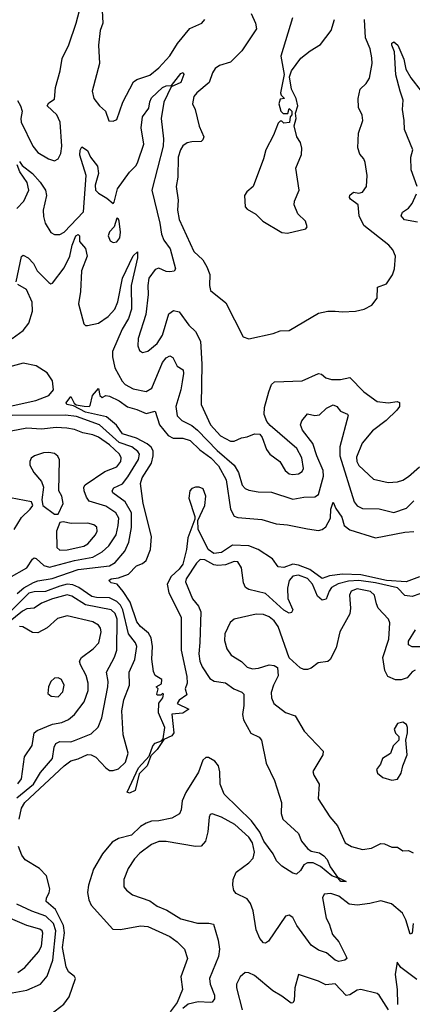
# Model space of a CAD drawing. Extents: x 2056909 to 2160450, y 827444 to 1016825.
# Tile 156 of 256: x 2132306 to 2134446, y 870085 to 875454. Entities that reach past the tile are written whole.
import ezdxf

# ---------------------------------------------------------------- set-up
doc = ezdxf.new("R2010")
doc.units = 0

msp = doc.modelspace()

# ---------------------------------------------------------------- linework, layer by layer
at = {"layer": '0CON10XD'}
for points in [[(2132294.1, 875014.1), (2132311.1, 874985), (2132320, 874955), (2132311.9, 874915), (2132314.4, 874895), (2132376.9, 874765), (2132405, 874730.6), (2132463.8, 874695), (2132495, 874684), (2132516, 874695), (2132530, 874725), (2132535.4, 874765), (2132526.5, 874895), (2132507.7, 874935), (2132456, 874985), (2132465, 875001.2), (2132495, 875020), (2132500.3, 875085), (2132527.3, 875175), (2132537.8, 875242.2), (2132573.5, 875316.5), (2132614.6, 875435), (2132631.8, 875505)], [(2132754.7, 875504.7), (2132759.4, 875435), (2132744.7, 875395), (2132734.7, 875315.3), (2132740.8, 875215), (2132700.5, 875065), (2132710, 875025), (2132740, 874985), (2132773.8, 874955), (2132791.7, 874901.7), (2132815, 874900), (2132835, 874910), (2132868.9, 875005), (2132925.4, 875114.6), (2132945, 875127.8), (2133015, 875152.1), (2133065, 875192.1), (2133125, 875256.7), (2133165.4, 875325), (2133233.8, 875406.2), (2133298.8, 875435), (2133314.4, 875455)], [(2133568.3, 875488.3), (2133591.4, 875435), (2133597.1, 875405), (2133516.7, 875285), (2133455, 875222.2), (2133395, 875204.5), (2133371.5, 875188.5), (2133356.4, 875165), (2133338, 875112), (2133270.6, 875055), (2133255.5, 875035), (2133248.1, 874995), (2133261.9, 874965), (2133283.3, 874873.3), (2133309.6, 874815), (2133305, 874798), (2133295, 874790), (2133245, 874788.4), (2133218, 874782), (2133195, 874766.9), (2133181.7, 874745), (2133170.4, 874705), (2133167.8, 874595), (2133158.2, 874545), (2133170.5, 874470.5), (2133166.8, 874415), (2133174.3, 874364.3), (2133255, 874190.8), (2133305, 874144.2), (2133326.5, 874106.5), (2133342.7, 874065), (2133340, 874005), (2133346.4, 873976.4), (2133429.1, 873909.1), (2133523.8, 873725), (2133555, 873714.3), (2133687, 873743), (2133725, 873757.8), (2133775, 873759.2), (2133935, 873853.8), (2133985, 873864.2), (2134025, 873864.2), (2134065, 873860), (2134135.9, 873864.1), (2134183.9, 873876.1), (2134225, 873896.7), (2134253.9, 873936.1), (2134256.2, 873995), (2134305.9, 874014.1), (2134337.6, 874062.4), (2134348.6, 874095), (2134354.5, 874165), (2134339.5, 874199.5), (2134317.5, 874225), (2134182.4, 874332.4), (2134156.4, 874385), (2134150, 874445), (2134109.2, 874475), (2134104.3, 874485), (2134105, 874496.7), (2134125, 874514), (2134155, 874508.6), (2134175, 874512.9), (2134195.5, 874545), (2134200, 874605), (2134189.2, 874675), (2134181.2, 874695), (2134160.3, 874720.3), (2134149.2, 874755), (2134152.2, 874835), (2134177.1, 874905), (2134172.9, 874932.9), (2134152.9, 874975), (2134150, 875025), (2134162.5, 875075), (2134194.6, 875105.4), (2134212.9, 875135), (2134226.5, 875215), (2134225.4, 875245.4), (2134215.4, 875295), (2134191.6, 875355), (2134184.7, 875455)], [(2133792.1, 875465), (2133730, 875255), (2133747.5, 875155), (2133727.5, 875055), (2133731.7, 875041.7), (2133750, 875025), (2133725, 875020), (2133717.5, 874995), (2133730, 874955), (2133741.7, 874941.7), (2133768.3, 874941.7), (2133775, 874970), (2133790, 874955), (2133790, 874935), (2133780, 874925), (2133777, 874893), (2133745, 874890), (2133735, 874900), (2133725, 874900), (2133715, 874890), (2133690, 874825), (2133648, 874745), (2133634, 874695), (2133578.8, 874545), (2133543.3, 874515), (2133531.2, 874495), (2133535, 874433.3), (2133545, 874421.2), (2133593.9, 874393.9), (2133631.2, 874355), (2133735, 874293.8), (2133765, 874290), (2133865, 874314), (2133873.3, 874325), (2133863.3, 874355), (2133821.2, 874395), (2133801.2, 874445), (2133803.8, 874465), (2133830, 874525), (2133811.4, 874645), (2133841.2, 874718.8), (2133844.1, 874754.1), (2133836, 874785), (2133816.2, 874815), (2133802.5, 874875), (2133812.5, 874915), (2133810, 874945), (2133822.5, 874985), (2133812.5, 875025), (2133786.7, 875075), (2133777, 875143), (2133786.7, 875175), (2133838.8, 875245), (2133888.8, 875285), (2133945, 875318.8), (2134004.2, 875395.8), (2134021.4, 875455)], [(2134471.8, 874545), (2134439.4, 874635), (2134437.5, 874705), (2134449.6, 874745), (2134402.5, 874855), (2134402.3, 874905), (2134392.2, 874965), (2134396.8, 875015), (2134380.3, 875065), (2134356.5, 875153.5), (2134348.5, 875278.5), (2134334.5, 875315.5), (2134335, 875326.2), (2134345, 875332.9), (2134366.4, 875315), (2134399.6, 875239.6), (2134411.1, 875185), (2134437.6, 875137.6), (2134495, 875064.4)], [(2132305, 874680), (2132319.4, 874659.4), (2132375, 874615.3), (2132418.3, 874568.3), (2132447.1, 874525), (2132452.3, 874495), (2132433.8, 874415), (2132435, 874380), (2132445.3, 874345.3), (2132475, 874294.4), (2132495, 874283.3), (2132525, 874282.5), (2132548.5, 874295), (2132654.3, 874405.7), (2132667.4, 874605), (2132633.9, 874715), (2132635, 874742.5), (2132645, 874760), (2132675, 874740), (2132692.2, 874705), (2132730.8, 874655), (2132734.7, 874615), (2132717.8, 874552.2), (2132719.2, 874525), (2132735, 874507.5), (2132780.9, 874480.9), (2132815, 874452.5), (2132821.2, 874458.8), (2132838.5, 874531.5), (2132905, 874622.1), (2132940.8, 874659.2), (2132950.7, 874679.3), (2132982, 874775), (2132968.4, 874865), (2132975.2, 874925), (2133008.9, 874971.1), (2133015.3, 875005.3), (2133025, 875027.2), (2133084.6, 875085), (2133105, 875093.8), (2133134, 875096), (2133185, 875160.5), (2133196.9, 875166.9), (2133201.1, 875155), (2133185, 875111.5), (2133131.2, 875088.8), (2133092.2, 875005), (2133077.8, 874915), (2133090, 874805), (2133088.8, 874765), (2133026.3, 874525), (2133070.2, 874345), (2133079.2, 874285), (2133091.9, 874251.9), (2133125.4, 874205), (2133155.4, 874094.6), (2133147.2, 874082.8), (2133125, 874078.9), (2133105, 874080.4), (2133065, 874098.8), (2133045, 874091.1), (2133009.4, 874045), (2133003.5, 874005), (2133005.3, 873954.7), (2132993.9, 873846.1), (2132951.8, 873715), (2132949.5, 873675), (2132959.7, 873649.7), (2132975, 873640), (2133005, 873645.6), (2133055, 873687.9), (2133085, 873734.4), (2133119.3, 873850.7), (2133145, 873867.8), (2133175, 873860), (2133227.6, 873787.6), (2133265, 873754.3), (2133290.9, 873700.8), (2133299.3, 873575), (2133295.4, 873355), (2133345.3, 873245), (2133400.4, 873185), (2133455, 873155.4), (2133475.3, 873154.7), (2133515, 873174.6), (2133545, 873178.5), (2133585, 873195.7), (2133614, 873194), (2133628, 873175), (2133650.9, 873110.9), (2133668.8, 873085), (2133724.7, 873044.7), (2133753.5, 872995), (2133775, 872978.2), (2133795, 872973.8), (2133825, 872977.3), (2133845, 872990), (2133852.7, 873007.3), (2133844, 873065), (2133816.8, 873115), (2133670.9, 873240.9), (2133653.5, 873263.5), (2133639.2, 873300.8), (2133640.3, 873339.7), (2133664.2, 873425), (2133678, 873465), (2133695, 873480), (2133845, 873483.8), (2133935, 873524.5), (2133951.8, 873521.8), (2133975, 873501.4), (2134005, 873491.1), (2134055, 873491.5), (2134105, 873503.1), (2134181.1, 873425), (2134255, 873371.2), (2134315, 873364.5), (2134362.7, 873372.7), (2134376.7, 873366.7), (2134375.6, 873345), (2134361.5, 873325), (2134302.6, 873267.4), (2134228.2, 873211.8), (2134173.3, 873145), (2134142.4, 873067.6), (2134143.7, 873045), (2134155, 873022.9), (2134235, 872947.8), (2134315, 872930.8), (2134365, 872933.8), (2134395, 872943.6), (2134425, 872962.1), (2134485, 873015.4)], [(2132289.5, 874425), (2132328, 874465), (2132355.3, 874525), (2132347.1, 874567.1), (2132306, 874625), (2132292.5, 874662.5)], [(2134475, 874349.1), (2134403.5, 874363.5), (2134384.4, 874385), (2134392.9, 874405), (2134424.6, 874425.4), (2134445, 874452.5), (2134468.5, 874505)], [(2132815, 874239.2), (2132835, 874242.5), (2132852.2, 874265), (2132855.5, 874295), (2132848.8, 874355), (2132845, 874366.7), (2132835, 874372.5), (2132821.2, 874325), (2132795, 874298), (2132788.1, 874275), (2132798.3, 874248.3), (2132815, 874239.2)], [(2132285.9, 874025), (2132315, 874162), (2132325, 874170), (2132351.2, 874155), (2132381.2, 874125), (2132400.8, 874085), (2132465, 874020.6), (2132475, 874014.4), (2132485, 874017.1), (2132548.3, 874101.7), (2132578.4, 874165), (2132592.4, 874225), (2132612.3, 874275), (2132625, 874282), (2132632, 874275), (2132632.5, 874245), (2132665, 874206.7), (2132673.1, 874165), (2132642.1, 874085), (2132638, 873972), (2132626.5, 873905), (2132655, 873796.2), (2132665, 873786), (2132675, 873785.7), (2132735, 873798.5), (2132788.2, 873835), (2132824, 873876), (2132841.6, 873915), (2132866.6, 874045), (2132925, 874165.6), (2132948.3, 874188.3), (2132947.5, 874155), (2132913.6, 874005), (2132914.8, 873875), (2132898.4, 873825), (2132865, 873766.2), (2132812.3, 873645), (2132811.5, 873615), (2132825.3, 873555), (2132863.7, 873483.7), (2132881.5, 873465), (2132925, 873441.2), (2132995, 873426), (2133026.3, 873445), (2133085.2, 873585), (2133105, 873609.7), (2133125, 873621.5), (2133141.2, 873611.2), (2133164.3, 873565), (2133196.2, 873545), (2133198.8, 873525), (2133191.6, 873478.4), (2133184.7, 873435), (2133157.5, 873345), (2133164.3, 873294.3), (2133189.2, 873269.2), (2133245, 873240.7), (2133275.6, 873215.6), (2133381.6, 873105), (2133474.2, 873024.2), (2133498.1, 872985), (2133519.1, 872915), (2133535, 872897.5), (2133555, 872888.2), (2133605, 872878.8), (2133677.7, 872877.7), (2133795, 872839.6), (2133855, 872851.1), (2133915, 872851.9), (2133934.7, 872865.3), (2133961.9, 872965), (2133960.7, 872995), (2133925.2, 873075), (2133903.6, 873143.6), (2133846.7, 873215), (2133835.7, 873245), (2133843.5, 873266.5), (2133875, 873304), (2133915, 873296), (2133940.7, 873299.3), (2133978, 873335), (2134015, 873353.1), (2134034.4, 873345), (2134055, 873319.4), (2134093.1, 873303.1), (2134095.6, 873295), (2134050.8, 873125), (2134050, 873075), (2134129.6, 872825), (2134145, 872803.6), (2134175, 872788.5), (2134265, 872787.5), (2134345, 872766.1), (2134415, 872790.8), (2134455, 872830.4)], [(2132265, 873714.7), (2132325, 873759.8), (2132355, 873798.8), (2132375.6, 873865), (2132373.6, 873913.6), (2132343.1, 873983.1), (2132295, 874010.8)], [(2132254.4, 873345.6), (2132393.1, 873376.9), (2132465.2, 873404.8), (2132489.5, 873435), (2132485.6, 873485), (2132455, 873529.1), (2132395, 873565.7), (2132325, 873580.3), (2132245, 873558.9)], [(2134485, 872415.4), (2134412.2, 872387.8), (2134305, 872396), (2134165, 872427.2), (2134065, 872429.9), (2133995, 872421.3), (2133955, 872406.1), (2133886.5, 872456.5), (2133825, 872479.3), (2133795, 872484.4), (2133745, 872466.8), (2133715, 872471.1), (2133684.7, 872514.7), (2133606.4, 872565), (2133555, 872584.5), (2133465, 872588.5), (2133405, 872549), (2133365, 872542.2), (2133332.6, 872565), (2133277.9, 872675), (2133276.9, 872723.1), (2133314.8, 872805.2), (2133320.6, 872855), (2133305.2, 872895.2), (2133285, 872904.8), (2133265, 872904.4), (2133245, 872898.1), (2133232.4, 872885), (2133228.6, 872845), (2133260.6, 872745), (2133260, 872730), (2133221.5, 872628.5), (2133214.7, 872565), (2133195.3, 872485), (2133175, 872457.9), (2133131.7, 872418.3), (2133110, 872375), (2133119.4, 872329.4), (2133185.5, 872195), (2133185.3, 872015.3), (2133217.8, 871872.2), (2133219.2, 871835), (2133207.5, 871805), (2133217, 871773), (2133175, 871742.5), (2133163.8, 871725), (2133227.5, 871695), (2133195, 871671.4), (2133135, 871666.7), (2133146.4, 871565), (2133135, 871548.1), (2133091.7, 871528.3), (2133055.4, 871474.6), (2133020.5, 871439.5), (2133000.9, 871385), (2132958, 871342), (2132935, 871250.6), (2132905, 871235.8), (2132892, 871242), (2132953.6, 871375), (2133012, 871438), (2133032.2, 871495), (2133045, 871508.1), (2133079.3, 871520.7), (2133088.3, 871531.7), (2133096.7, 871595), (2133062.5, 871675), (2133063.6, 871726.4), (2133086.7, 871755), (2133090, 871775), (2133085, 871780), (2133075, 871770), (2133055, 871770), (2133052.5, 871775), (2133060, 871805), (2133050, 871815), (2133078.3, 871831.7), (2133080, 871855), (2133045, 871877.5), (2133035, 871900), (2133027, 871967), (2133030, 872035), (2133022.4, 872082.4), (2133008.6, 872108.6), (2132964.4, 872145), (2132945, 872170.8), (2132908.1, 872278.1), (2132869.2, 872335), (2132837.5, 872375), (2132805, 872382.9), (2132791.2, 872395), (2132804, 872405), (2132845, 872411.2), (2132898.9, 872431.1), (2132942.9, 872475), (2132975, 872488.8), (2132994.5, 872505), (2133019.1, 872565), (2133024.5, 872635), (2132979.5, 872815), (2132964.5, 872924.5), (2132973.8, 872955), (2133023.7, 873036.3), (2133033.6, 873075), (2133033.2, 873103.2), (2133022.7, 873122.7), (2133001.2, 873141.2), (2132942.2, 873172.2), (2132865.6, 873195), (2132833.3, 873243.3), (2132779.1, 873289.1), (2132665, 873314.6), (2132598.9, 873348.9), (2132562.9, 873355), (2132558.9, 873365), (2132585, 873400), (2132603.1, 873363.1), (2132613.8, 873353.8), (2132657.3, 873347.3), (2132685, 873344.3), (2132690.6, 873349.4), (2132703.1, 873405), (2132735, 873442.5), (2132742, 873405), (2132755, 873393.3), (2132775, 873403.8), (2132795, 873401.2), (2132848.8, 873375), (2132892.7, 873342.7), (2132945, 873328.5), (2132995, 873305.7), (2133045, 873320), (2133068, 873245), (2133115, 873185.9), (2133142, 873172), (2133195, 873172.6), (2133235, 873160), (2133287.8, 873107.8), (2133347.9, 873065), (2133390.3, 873020.3), (2133430.6, 872945), (2133454.8, 872785), (2133475, 872746.2), (2133495, 872738.9), (2133625, 872728.8), (2133703.9, 872703.9), (2133765, 872698.6), (2133875, 872676.9)], [(2132292.7, 872325), (2132328.9, 872355), (2132381.8, 872385), (2132405.2, 872394.8), (2132482.9, 872407.1), (2132625.1, 872454.9), (2132794.8, 872475.2), (2132826.3, 872493.7), (2132879.5, 872555), (2132900.4, 872605), (2132915.8, 872684.2), (2132915.5, 872765), (2132880.7, 872825), (2132814.1, 872874.1), (2132809.2, 872885), (2132819.6, 872900.4), (2132866.3, 872923.7), (2132895, 872961.4), (2132952.6, 873055), (2132958.3, 873085), (2132949.8, 873099.8), (2132918, 873125), (2132848, 873148), (2132741.6, 873245), (2132615, 873289.3), (2132555, 873297.8), (2132264.6, 873295.4)], [(2132843.3, 872695), (2132845.6, 872735), (2132830.4, 872765), (2132775, 872801.2), (2132685, 872829.3), (2132669.9, 872849.9), (2132657.2, 872885), (2132654.6, 872905), (2132662.4, 872917.6), (2132770, 872990), (2132835, 873016.2), (2132857.5, 873045), (2132859.7, 873065), (2132849.2, 873085), (2132794.7, 873135), (2132735, 873177.7), (2132705, 873190), (2132650.4, 873200.4), (2132605, 873219.5), (2132562.8, 873227.2), (2132505, 873229.3), (2132425, 873220.4), (2132345, 873227), (2132259.4, 873210.6)], [(2132495, 872756.7), (2132515, 872757.5), (2132543.1, 872815), (2132535.6, 872855), (2132519.2, 872885), (2132523.1, 873053.1), (2132513.1, 873073.1), (2132495, 873087.5), (2132465, 873094.4), (2132435, 873091.5), (2132386.7, 873075), (2132367.9, 873062.1), (2132360.6, 873045), (2132361.9, 873025), (2132383.5, 872985), (2132424.2, 872935), (2132436, 872905), (2132426.7, 872835), (2132432.5, 872805), (2132495, 872756.7)], [(2132275, 872674), (2132315, 872738.8), (2132362.5, 872785), (2132377.5, 872805), (2132370, 872825), (2132255, 872845.8)], [(2133875, 872676.9), (2133935, 872668.2), (2133955, 872673.8), (2133975, 872688.5), (2134000.5, 872735), (2134002.1, 872785), (2134015, 872822.5), (2134029, 872789), (2134061.4, 872741.4), (2134074.8, 872694.8), (2134105, 872672), (2134245, 872629.1), (2134405, 872659.6), (2134455, 872662.9)], [(2132525, 872561.1), (2132565, 872563.9), (2132655, 872582.1), (2132677.3, 872595), (2132719.2, 872645), (2132728.2, 872665), (2132726.9, 872686.9), (2132710, 872700), (2132677.7, 872707.7), (2132586.9, 872706.9), (2132543.6, 872716.4), (2132525, 872712.5), (2132507.1, 872665), (2132509.1, 872575), (2132525, 872561.1)], [(2132249.2, 872410.8), (2132344.7, 872465.3), (2132375, 872512.9), (2132385, 872518.9), (2132395, 872516.4), (2132437.6, 872477.6), (2132467.7, 872467.7), (2132605, 872505.1), (2132705, 872523.8), (2132755, 872552.4), (2132791.4, 872585), (2132831, 872645), (2132843.3, 872695)], [(2134487.5, 872322.5), (2134445, 872308.5), (2134404.8, 872314.7), (2134365, 872355.9), (2134245, 872383.7), (2134155, 872396.4), (2134097.7, 872392.3), (2134042.4, 872377.6), (2134005, 872358.5), (2133992.7, 872337.3), (2133975.9, 872294.1), (2133955, 872287.8), (2133929.9, 872309.9), (2133901.1, 872375), (2133875, 872406.3), (2133825, 872425.5), (2133795, 872419.4), (2133775.5, 872395), (2133764.8, 872354.8), (2133767.5, 872297.5), (2133795.4, 872235), (2133787.9, 872222.1), (2133775, 872216.9), (2133745, 872233.6), (2133645, 872324.7), (2133555, 872347.2), (2133537.1, 872357.1), (2133525, 872383.3), (2133515.4, 872465.4), (2133495, 872497.1), (2133475, 872499.5), (2133428.5, 872481.5), (2133385, 872477.9), (2133365, 872481.6), (2133315, 872508.4), (2133289.7, 872510.3), (2133269.5, 872490.5), (2133213, 872405), (2133209.1, 872389.1), (2133248, 872295), (2133281.3, 872255), (2133293.1, 872225), (2133287.1, 872057.1), (2133282.5, 871995), (2133288.5, 871955), (2133300.4, 871925), (2133341.9, 871861.9), (2133366.3, 871846.3), (2133428.1, 871838.1), (2133473.1, 871805), (2133516.9, 871786.9), (2133528.5, 871775), (2133528.2, 871715), (2133519.6, 871665), (2133525, 871636.2), (2133565, 871563.1), (2133610.7, 871540.7), (2133623.1, 871525), (2133650, 871400), (2133695.4, 871305), (2133732.7, 871185), (2133731.2, 871125), (2133739.5, 871095), (2133825.5, 871015.5), (2133841.4, 870975), (2133874.1, 870934.1), (2133895, 870919.2), (2133939.9, 870909.9), (2133964.2, 870895), (2133982.5, 870875), (2133998.1, 870835), (2134038.8, 870778.8), (2134085.6, 870754.4), (2134056.2, 870755), (2134042.5, 870772.5), (2134008.1, 870785), (2133945.2, 870835.2), (2133905, 870856.4), (2133874.6, 870855.4), (2133855, 870845.8), (2133837.1, 870815), (2133815, 870794), (2133795, 870798.9), (2133735, 870837.5), (2133705, 870867.5), (2133686.9, 870905), (2133637.5, 870975), (2133614, 871024), (2133569, 871085), (2133420.1, 871230.1), (2133398.8, 871285), (2133397.1, 871352.9), (2133390.3, 871385), (2133370.3, 871410.3), (2133335, 871430.5), (2133320.2, 871429.8), (2133305, 871415.8), (2133279.7, 871350.3), (2133211.2, 871238.8), (2133192.3, 871195), (2133186.5, 871145), (2133176.2, 871123.8), (2133135, 871098.9), (2133064.1, 871085.9), (2133025, 871082.7), (2132995, 871072.7), (2132965, 871053.4), (2132915, 871007), (2132845, 870989.2), (2132810.6, 870969.4), (2132757.1, 870905), (2132708.9, 870821.1), (2132680.2, 870735), (2132674.8, 870694.8), (2132682, 870655), (2132695.3, 870625), (2132813.5, 870493.5), (2132855, 870491.9), (2132965, 870512.2), (2133005, 870508.3), (2133123.5, 870453.5), (2133163.8, 870425), (2133204.4, 870385), (2133220.4, 870335), (2133184.3, 870235), (2133193.6, 870165), (2133164.1, 870095), (2133126.5, 870043.5)], [(2132303.7, 871095), (2132315.5, 871155), (2132333.8, 871185), (2132549.1, 871385), (2132585, 871413.2), (2132625, 871422.9), (2132675, 871446.2), (2132695.2, 871445.2), (2132721.7, 871431.7), (2132775, 871373.4), (2132795, 871359.7), (2132815, 871358.9), (2132845, 871369), (2132882.8, 871405), (2132897.9, 871455), (2132869.7, 871555), (2132862.9, 871685), (2132874.1, 871745), (2132904.6, 871824.6), (2132902.7, 871895), (2132934.3, 871965), (2132943.7, 872035), (2132936.6, 872056.6), (2132898.3, 872105), (2132868.9, 872235), (2132855, 872261.1), (2132835, 872282), (2132795, 872301.3), (2132725, 872302.4), (2132698.4, 872308.4), (2132627.7, 872357.7), (2132595, 872372.5), (2132564.7, 872375.3), (2132525.3, 872365.3), (2132446, 872336), (2132384.2, 872334.2), (2132355, 872326.7), (2132255, 872227.3)], [(2134462.4, 871907.6), (2134445, 871897.1), (2134417.1, 871865), (2134385, 871853.8), (2134353.6, 871853.6), (2134312.7, 871872.7), (2134296.1, 871905), (2134284.7, 871975), (2134318.8, 872075), (2134323.3, 872165), (2134315.4, 872185.4), (2134260.5, 872245), (2134250.6, 872269.4), (2134240.5, 872315), (2134217.5, 872335), (2134145, 872350.6), (2134111.9, 872338.1), (2134103.1, 872315), (2134108.8, 872245), (2134105.3, 872214.7), (2134050.5, 872115), (2134031.1, 872028.9), (2133997.8, 871965), (2133985, 871953.3), (2133933, 871947), (2133895, 871918.1), (2133875, 871910.5), (2133855, 871910.9), (2133835, 871920), (2133774.6, 871974.6), (2133715, 872145.6), (2133693.2, 872175), (2133665, 872198.4), (2133635, 872210.9), (2133595, 872212.5), (2133475, 872184), (2133452.8, 872167.2), (2133423.9, 872105), (2133421.5, 872068.5), (2133435, 872022.5), (2133458.9, 871988.9), (2133514.2, 871954.2), (2133545, 871923.6), (2133575, 871913.2), (2133607.8, 871917.8), (2133665.6, 871935.6), (2133692.9, 871932.9), (2133710.5, 871920.5), (2133714.4, 871875), (2133688.5, 871825), (2133677.5, 871785), (2133678.8, 871755), (2133690.9, 871725), (2133754, 871676), (2133807.2, 871657.2), (2133857.3, 871575), (2133959.2, 871465), (2133957.5, 871445), (2133904.2, 871355), (2133909.2, 871335), (2133938.5, 871285), (2133932.5, 871205), (2133997, 871107), (2134038.3, 871058.3), (2134080, 870965), (2134114.2, 870945), (2134175, 870929.2), (2134223.6, 870936.4), (2134275, 870961.1), (2134295, 870960), (2134335, 870941.9), (2134365, 870940.8), (2134395, 870921.2), (2134425, 870924), (2134450.3, 870910.3)], [(2132290.3, 871209.7), (2132380.7, 871285), (2132418.9, 871348.9), (2132484.7, 871425), (2132493.2, 871486.8), (2132503.3, 871506.7), (2132525, 871517.2), (2132583.8, 871516.2), (2132605, 871522.4), (2132695, 871559.2), (2132734, 871596), (2132753.6, 871646.4), (2132786.8, 871815), (2132788.6, 871845), (2132779.2, 871895), (2132823.1, 871976.9), (2132834.7, 872015), (2132837.4, 872185), (2132826.4, 872216.4), (2132805, 872235.6), (2132665, 872263.5), (2132590.2, 872310.2), (2132565, 872317.8), (2132485, 872295.5), (2132425, 872272), (2132385, 872245.2), (2132345, 872241.2), (2132321.4, 872228.6), (2132245, 872167.6)], [(2132295, 871287.6), (2132315.2, 871315), (2132331.5, 871435), (2132373.7, 871496.3), (2132384.8, 871565.3), (2132401.7, 871578.3), (2132485, 871611.4), (2132535, 871621.7), (2132571.8, 871638.2), (2132604.1, 871665.9), (2132656.6, 871735), (2132679.7, 871795), (2132680, 871835), (2132668.5, 871878.5), (2132636.9, 871935), (2132632.7, 871955), (2132643.6, 871975), (2132707.2, 872022.8), (2132736.9, 872055), (2132749.7, 872115), (2132746.1, 872135), (2132735, 872151.5), (2132705, 872170), (2132565, 872202.7), (2132512.1, 872187.9), (2132455, 872137.8), (2132405, 872109.5), (2132375, 872111.5), (2132323.9, 872143.9), (2132305, 872144.6)], [(2134495, 872033.6), (2134445, 872033.2), (2134425.6, 872045), (2134425.4, 872065), (2134463.5, 872126.5)], [(2132515, 871762.2), (2132541.5, 871788.5), (2132548.5, 871825), (2132534.2, 871855), (2132515, 871864.4), (2132496.5, 871863.5), (2132475.4, 871844.6), (2132463.5, 871815), (2132458.8, 871778.8), (2132477.5, 871765), (2132515, 871762.2)], [(2134335, 871306.7), (2134365, 871312.5), (2134385.8, 871344.2), (2134393.8, 871385), (2134417.5, 871445), (2134410, 871525), (2134420, 871565), (2134420, 871595), (2134415, 871610), (2134395, 871622.5), (2134365, 871616.7), (2134347.5, 871585), (2134353.9, 871563.9), (2134372.5, 871545), (2134372.5, 871525), (2134342, 871495), (2134327.7, 871452.3), (2134283.3, 871425), (2134272.5, 871395), (2134250, 871365), (2134256.7, 871345), (2134285, 871322), (2134335, 871306.7)], [(2134450.5, 870525), (2134445, 870473.3), (2134435, 870466.2), (2134411.1, 870545), (2134391.7, 870581.7), (2134333.4, 870633.4), (2134275, 870648.9), (2134215, 870633.5), (2134145.8, 870625.8), (2134101, 870631), (2134045, 870673.9), (2134001.8, 870688.2), (2133966.2, 870685), (2133955.6, 870665), (2133976.7, 870555), (2133993.5, 870523.5), (2134010.5, 870465), (2134044.7, 870424.7), (2134086, 870345), (2134088.8, 870335), (2134078.8, 870325), (2134045, 870318.9), (2134026, 870325), (2133978.8, 870365), (2133935, 870380.5), (2133895, 870406.7), (2133816.9, 870515), (2133795, 870557.8), (2133775, 870571.1), (2133754.5, 870565.5), (2133661.2, 870428.8), (2133645, 870418.8), (2133635, 870420), (2133615, 870443.3), (2133595, 870490), (2133579.3, 870595), (2133564.8, 870634.8), (2133545, 870660.5), (2133485, 870688.1), (2133472.9, 870705), (2133466.8, 870735), (2133469.3, 870765), (2133486.7, 870805), (2133555, 870856.4), (2133578.5, 870881.5), (2133586.6, 870915), (2133574.8, 870965), (2133555, 870995.9), (2133478.6, 871065), (2133406, 871105), (2133355, 871124), (2133345, 871120), (2133339.2, 871105), (2133331.5, 871025), (2133318.1, 870975), (2133295, 870947.5), (2133264.6, 870945.4), (2133105, 870972.5), (2133065, 870972.4), (2133025, 870956.2), (2132960.5, 870909.5), (2132931.4, 870878.6), (2132897.1, 870825), (2132874.4, 870765), (2132873.8, 870725), (2132887.3, 870707.3), (2132921.1, 870681.1), (2133015, 870648.9), (2133055, 870618.9), (2133107.1, 870597.1), (2133185, 870550), (2133275, 870527.3)], [(2132475, 870031.4), (2132546.4, 870085), (2132575.5, 870125), (2132609.2, 870225), (2132605.4, 870235.4), (2132571.4, 870261.4), (2132559.4, 870289.4), (2132538.6, 870395), (2132550.8, 870475), (2132545.1, 870515), (2132500.9, 870600.9), (2132450, 870645), (2132451.5, 870665), (2132466.6, 870693.4), (2132470, 870715), (2132452.2, 870785), (2132413.2, 870825), (2132335, 870872.8), (2132317.9, 870897.9), (2132299.5, 870945)], [(2132204.4, 870135.6), (2132345, 870161.6), (2132418.6, 870195), (2132455, 870238.1), (2132486.3, 870325), (2132503.3, 870485), (2132489.7, 870525), (2132448, 870565), (2132372.1, 870592.1), (2132290.9, 870630.9)], [(2132295, 870257.5), (2132333.2, 870285), (2132409.3, 870370.7), (2132425, 870402.5), (2132432.8, 870472.8), (2132427.9, 870485), (2132415, 870493.8), (2132345, 870513.6), (2132255, 870553.2)], [(2133275, 870527.3), (2133337.5, 870527.5), (2133361.7, 870521.7), (2133387.9, 870435), (2133394.6, 870385), (2133388.7, 870345), (2133340.6, 870225), (2133344.6, 870195), (2133367.7, 870135), (2133367.1, 870115), (2133355, 870097.1), (2133346.1, 870093.9), (2133278.3, 870098.3), (2133225, 870085.5), (2133195, 870061.1)], [(2134469.9, 870219.9), (2134384, 870285), (2134363.3, 870315), (2134352.4, 870247.6), (2134363.9, 870165), (2134365, 870083.3)], [(2134316.5, 870055), (2134265.2, 870135.2), (2134255, 870142.7), (2134165, 870165.5), (2134145, 870161.9), (2134105, 870135.7), (2134085, 870131.9), (2134025.4, 870195.4), (2133975, 870190.9), (2133935, 870211.2), (2133825, 870246.7), (2133806.5, 870175), (2133802.1, 870105), (2133795, 870091.9), (2133785, 870090), (2133735, 870128.9), (2133685, 870157.5), (2133585, 870240.8), (2133555, 870256.7), (2133535, 870258.1), (2133507.1, 870235), (2133487.5, 870195), (2133487.3, 870175), (2133517.9, 870055)]]:
    msp.add_lwpolyline(points, dxfattribs=at)

doc.saveas('drawing.dxf')
